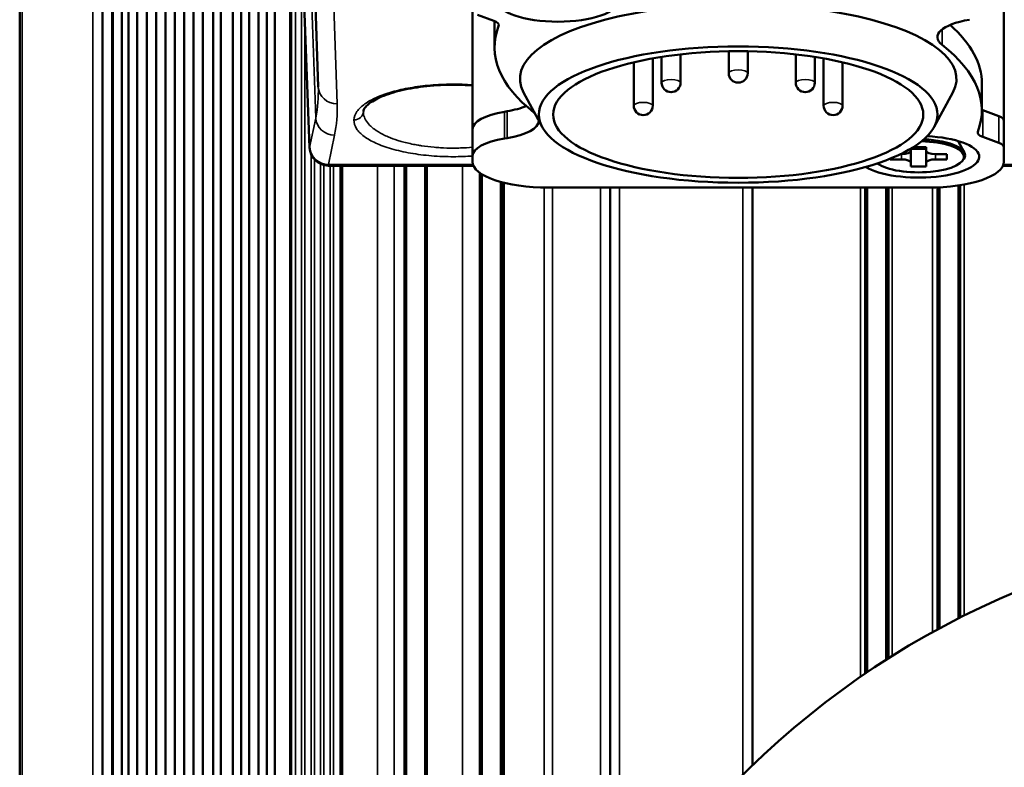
# Paper-space layout 'Sheet_1' of a CAD drawing. Header units: millimetres. Extents: x 0 to 118, y 0 to 118.
# Tile 85 of 206: x 58.03 to 60.07, y 13.4 to 14.95. Entities that reach past the tile are written whole.
import ezdxf

# ---------------------------------------------------------------- set-up
doc = ezdxf.new("R2010")
doc.units = ezdxf.units.MM
doc.layers.add('Visible (ANSI)', color=7, linetype='Continuous', lineweight=50)
doc.layers.add('Visible Narrow (ANSI)', color=7, linetype='Continuous', lineweight=35)

psp = doc.layouts.new('Sheet_1')

# ---------------------------------------------------------------- linework, layer by layer
at = {"layer": 'Visible (ANSI)'}
for p, q in [((58.02759, 41.57296), (58.02759, 12.17138)), ((58.19905, 41.57296), (58.19905, 12.17138)), ((58.21913, 12.17138), (58.21914, 41.57296)), ((58.22063, 41.57296), (58.22063, 12.17138)), ((58.23978, 41.57296), (58.23978, 12.17138)), ((58.25352, 41.57296), (58.25352, 12.17138)), ((58.2716, 41.57296), (58.2716, 12.17138)), ((58.29124, 41.57296), (58.29124, 12.17138)), ((58.31089, 41.57296), (58.31089, 12.17138)), ((58.33015, 41.57296), (58.33015, 12.17138)), ((58.3494, 41.57296), (58.3494, 12.17138)), ((58.36856, 41.57296), (58.36856, 12.17138)), ((58.38791, 41.57296), (58.38791, 12.17138)), ((58.40716, 41.57296), (58.40716, 12.17138)), ((58.42917, 41.57296), (58.42917, 12.17138)), ((58.4449, 41.57296), (58.4449, 12.17138)), ((58.47, 41.57296), (58.47, 12.17138)), ((58.4869, 41.57296), (58.4869, 12.17138)), ((58.50382, 41.57296), (58.50382, 12.17138)), ((58.52316, 41.57296), (58.52316, 12.17138)), ((58.54007, 41.57296), (58.54007, 12.17138)), ((58.55699, 15.84855), (58.55699, 12.17138)), ((58.62892, 14.68419), (58.58806, 15.7565)), ((58.61708, 15.6644), (58.64691, 14.80997)), ((60.06913, 14.73984), (60.06913, 14.9862)), ((58.96676, 14.96826), (58.96676, 14.72191)), ((59.01077, 14.94676), (58.97728, 14.9591)), ((59.01243, 14.94611), (59.01243, 14.89148)), ((59.34078, 14.86878), (59.34078, 14.77081)), ((59.35907, 14.87183), (59.35907, 14.81842)), ((59.39844, 14.87708), (59.39844, 14.81842)), ((59.49826, 14.88343), (59.49826, 14.83814)), ((59.53763, 14.88343), (59.53763, 14.83814)), ((59.63745, 14.87708), (59.63745, 14.81842)), ((59.67682, 14.87183), (59.67682, 14.81842)), ((59.69511, 14.86878), (59.69511, 14.77081)), ((59.30141, 14.86072), (59.30141, 14.77081)), ((59.73448, 14.86072), (59.73448, 14.77081)), ((60.02346, 14.81663), (60.02346, 14.76113)), ((59.11146, 14.72659), (59.07275, 14.79813)), ((59.92443, 14.72659), (59.96314, 14.79813)), ((59.03844, 14.75911), (59.03306, 14.75821)), ((60.05861, 14.749), (60.02512, 14.76135)), ((60.06913, 14.73984), (60.06913, 14.68435)), ((58.96676, 14.66642), (58.96676, 14.72191)), ((60.02512, 14.70585), (60.05861, 14.69351)), ((58.82583, 14.69479), (58.82583, 14.69479)), ((58.82606, 14.69473), (58.82606, 14.69473)), ((58.8263, 14.69467), (58.8263, 14.69467)), ((58.82653, 14.69461), (58.82653, 14.69461)), ((58.82677, 14.69455), (58.82677, 14.69455)), ((58.82701, 14.69449), (58.82701, 14.69449)), ((58.82724, 14.69443), (58.82724, 14.69443)), ((58.82748, 14.69437), (58.82748, 14.69437)), ((58.82771, 14.69431), (58.82771, 14.69431)), ((58.82897, 14.69399), (58.82897, 14.69399)), ((58.87042, 14.68632), (58.87042, 14.68632)), ((58.87066, 14.68629), (58.87066, 14.68629)), ((58.87089, 14.68626), (58.87089, 14.68626)), ((58.87113, 14.68623), (58.87113, 14.68623)), ((58.87136, 14.6862), (58.87136, 14.6862)), ((58.8716, 14.68617), (58.8716, 14.68617)), ((58.87184, 14.68614), (58.87184, 14.68614)), ((58.87207, 14.68611), (58.87207, 14.68611)), ((58.87231, 14.68608), (58.87231, 14.68608)), ((59.03306, 14.70272), (59.03844, 14.70362)), ((59.88135, 14.68492), (59.90771, 14.68492)), ((59.90771, 14.68492), (59.90771, 14.67684)), ((59.97443, 14.6973), (59.98701, 14.67405)), ((58.96676, 14.65462), (58.96676, 14.66642)), ((59.85427, 14.67011), (59.85653, 14.67011)), ((59.87621, 14.67684), (59.87621, 14.68178)), ((59.90771, 14.68152), (59.87621, 14.68152)), ((59.87621, 14.67684), (59.87621, 14.6526)), ((59.90771, 14.6526), (59.90771, 14.67684)), ((59.92739, 14.67011), (59.95102, 14.67011)), ((59.95102, 14.67011), (59.95102, 14.65934)), ((60.06913, 14.68435), (60.06913, 14.65462)), ((58.66826, 14.64632), (58.96865, 14.64632)), ((58.69276, 14.64632), (58.69276, 12.17138)), ((58.69634, 14.64632), (58.69634, 12.17138)), ((58.82583, 14.64632), (58.82583, 12.17138)), ((58.82606, 14.64632), (58.82606, 12.17138)), ((58.8263, 14.64632), (58.8263, 12.17138)), ((58.82653, 14.64632), (58.82653, 12.17138)), ((58.82677, 14.64632), (58.82677, 12.17138)), ((58.82701, 14.64632), (58.82701, 12.17138)), ((58.82724, 14.64632), (58.82724, 12.17138)), ((58.82748, 14.64632), (58.82748, 12.17138)), ((58.82771, 14.64632), (58.82771, 12.17138)), ((58.82897, 12.17138), (58.82897, 14.64632)), ((58.86834, 12.17138), (58.86834, 14.64632)), ((58.86883, 12.17138), (58.86883, 14.64632)), ((58.86995, 14.64632), (58.86995, 12.17138)), ((58.87018, 14.64632), (58.87018, 12.17138)), ((58.87042, 14.64632), (58.87042, 12.17138)), ((58.87066, 14.64632), (58.87066, 12.17138)), ((58.87089, 14.64632), (58.87089, 12.17138)), ((58.87113, 14.64632), (58.87113, 12.17138)), ((58.87136, 14.64632), (58.87136, 12.17138)), ((58.8716, 14.64632), (58.8716, 12.17138)), ((58.87184, 14.64632), (58.87184, 12.17138)), ((58.87207, 14.64632), (58.87207, 12.17138)), ((58.87231, 14.64632), (58.87231, 12.17138)), ((59.83291, 14.65934), (59.83291, 14.66074)), ((59.85653, 14.65934), (59.83291, 14.65934)), ((59.87621, 14.64452), (59.87621, 14.6526)), ((59.90771, 14.64452), (59.87621, 14.64452)), ((59.90771, 14.6526), (59.90771, 14.64452)), ((59.95102, 14.65934), (59.92739, 14.65934)), ((59.98403, 14.65745), (59.98615, 14.66059)), ((60.06724, 14.64632), (60.70845, 14.64632)), ((58.98189, 14.63159), (58.98189, 12.17138)), ((58.98213, 14.63142), (58.98213, 12.17138)), ((58.98236, 14.63125), (58.98236, 12.17138)), ((58.9826, 14.63109), (58.9826, 12.17138)), ((58.98283, 14.63092), (58.98283, 12.17138)), ((58.98307, 14.63076), (58.98307, 12.17138)), ((58.98331, 14.63059), (58.98331, 12.17138)), ((58.98354, 14.63043), (58.98354, 12.17138)), ((58.98378, 14.63027), (58.98378, 12.17138)), ((58.98401, 14.63011), (58.98401, 12.17138)), ((58.98425, 14.62996), (58.98425, 12.17138)), ((58.98449, 14.6298), (58.98449, 12.17138)), ((58.98472, 14.62964), (58.98472, 12.17138)), ((58.98496, 14.62949), (58.98496, 12.17138)), ((58.98519, 14.62934), (58.98519, 12.17138)), ((58.98645, 12.17138), (58.98645, 14.62855)), ((59.02582, 12.39144), (59.02582, 14.61258)), ((59.02631, 12.39466), (59.02631, 14.61245)), ((59.02743, 14.61214), (59.02743, 12.40192)), ((59.02766, 14.61208), (59.02766, 12.40343)), ((59.0279, 14.61202), (59.0279, 12.40492)), ((59.02814, 14.61196), (59.02814, 12.40641)), ((59.02837, 14.61189), (59.02837, 12.40789)), ((59.02861, 14.61183), (59.02861, 12.40937)), ((59.02884, 14.61177), (59.02884, 12.41083)), ((59.02908, 14.61171), (59.02908, 12.41229)), ((59.02932, 14.61165), (59.02932, 12.41374)), ((59.02955, 14.61159), (59.02955, 12.41518)), ((59.02979, 14.61153), (59.02979, 12.41661)), ((59.03003, 14.61147), (59.03003, 12.41804)), ((59.03026, 14.61141), (59.03026, 12.41946)), ((59.0305, 14.61135), (59.0305, 12.42088)), ((59.97464, 13.70722), (59.97464, 14.60526)), ((59.97512, 14.60533), (59.97512, 13.70747)), ((59.97534, 13.70758), (59.97534, 14.60536)), ((59.97558, 13.7077), (59.97558, 14.6054)), ((59.97581, 13.70782), (59.97581, 14.60544)), ((59.97605, 13.70794), (59.97605, 14.60547)), ((59.97629, 13.70806), (59.97629, 14.60551)), ((59.97652, 13.70818), (59.97652, 14.60555)), ((59.97676, 13.7083), (59.97676, 14.60558)), ((59.977, 13.70842), (59.977, 14.60562)), ((59.97723, 13.70854), (59.97723, 14.60566)), ((59.97747, 13.70866), (59.97747, 14.60569)), ((59.97771, 13.70878), (59.97771, 14.60573)), ((59.97794, 13.7089), (59.97794, 14.60577)), ((59.97818, 13.70902), (59.97818, 14.60581)), ((59.97842, 13.70914), (59.97842, 14.60584)), ((59.91165, 14.60076), (59.12424, 14.60076)), ((59.2522, 13.02881), (59.2522, 14.60076)), ((59.54747, 14.60076), (59.54747, 13.40286)), ((59.7811, 14.60076), (59.7811, 13.59278)), ((59.78133, 14.60076), (59.78133, 13.59294)), ((59.78157, 14.60076), (59.78157, 13.5931)), ((59.7818, 14.60076), (59.7818, 13.59326)), ((59.78204, 14.60076), (59.78204, 13.59342)), ((59.78228, 14.60076), (59.78228, 13.59358)), ((59.78251, 14.60076), (59.78251, 13.59374)), ((59.78275, 14.60076), (59.78275, 13.5939)), ((59.78298, 14.60076), (59.78298, 13.59406)), ((59.78322, 14.60076), (59.78322, 13.59422)), ((59.78346, 14.60076), (59.78346, 13.59438)), ((59.78369, 14.60076), (59.78369, 13.59454)), ((59.78393, 14.60076), (59.78393, 13.5947)), ((59.78417, 14.60076), (59.78417, 13.59487)), ((59.7844, 14.60076), (59.7844, 13.59502)), ((59.78566, 13.59588), (59.78566, 14.60076)), ((59.82503, 13.62173), (59.82503, 14.60076)), ((59.82551, 13.62204), (59.82551, 14.60076)), ((59.82663, 14.60076), (59.82663, 13.62275)), ((59.82687, 14.60076), (59.82687, 13.6229)), ((59.82711, 14.60076), (59.82711, 13.62305)), ((59.82734, 14.60076), (59.82734, 13.6232)), ((59.82758, 14.60076), (59.82758, 13.62335)), ((59.82782, 14.60076), (59.82782, 13.6235)), ((59.82805, 14.60076), (59.82805, 13.62365)), ((59.82829, 14.60076), (59.82829, 13.6238)), ((59.82853, 14.60076), (59.82853, 13.62395)), ((59.82876, 14.60076), (59.82876, 13.6241)), ((59.829, 14.60076), (59.829, 13.62425)), ((59.82923, 14.60076), (59.82923, 13.6244)), ((59.82947, 14.60076), (59.82947, 13.62455)), ((59.82971, 14.60076), (59.82971, 13.6247)), ((59.93136, 13.68446), (59.93136, 14.60119)), ((59.9316, 13.68458), (59.9316, 14.6012)), ((59.93184, 13.68471), (59.93184, 14.60121)), ((59.93207, 13.68484), (59.93207, 14.60122)), ((59.93231, 13.68497), (59.93231, 14.60123)), ((59.93255, 13.6851), (59.93255, 14.60124)), ((59.93278, 13.68523), (59.93278, 14.60125)), ((59.93302, 13.68535), (59.93302, 14.60126)), ((59.93325, 13.68548), (59.93325, 14.60127)), ((59.93349, 13.68561), (59.93349, 14.60128)), ((59.93373, 13.68574), (59.93373, 14.60129)), ((59.93396, 13.68586), (59.93396, 14.60131)), ((59.9342, 13.68599), (59.9342, 14.60132)), ((59.93443, 13.68612), (59.93443, 14.60133)), ((59.93467, 13.68625), (59.93467, 14.60134)), ((59.93491, 13.68638), (59.93491, 14.60135)), ((59.93527, 13.68657), (59.93527, 14.60137))]:
    psp.add_line(p, q, dxfattribs=at)
for centre, radius, start, end in [((59.51795, 14.83814), 0.01969, 180, 0), ((59.37875, 14.81842), 0.01969, 180, 0), ((59.65714, 14.81842), 0.01969, 180, 0), ((59.32109, 14.77081), 0.01969, 180, 0), ((59.7148, 14.77081), 0.01969, 180, 0), ((58.66826, 14.68569), 0.03937, 182.18245, 270), ((60.77779, 12.12807), 1.77165, 1.4007, 178.5993)]:
    psp.add_arc(centre, radius, start, end, dxfattribs=at)
for centre, major_axis in [((59.14393, 14.98789), (-0.12598, 0)), ((59.51795, 14.75232), (-0.41339, 0)), ((59.51795, 14.75232), (-0.38386, 0))]:
    psp.add_ellipse(centre, major_axis=major_axis, ratio=0.3420201, dxfattribs=at)
for centre, major_axis, ratio, start_param, end_param in [((59.51795, 14.82631), (0.45276, 0), 0.3420201, 6.1001804, 9.6077829), ((60.00417, 14.89148), (-0.99173, 0), 0.3420201, 6.1520249, 6.6939103), ((58.98192, 14.9376), (0.03937, 0), 0.3420201, 6.1520249, 7.031408), ((60.04926, 14.91269), (-0.11811, 0), 0.3420201, 5.1665237, 6.6939103), ((59.03172, 14.81663), (0.99173, 0), 0.3420201, 0, 0.3664759), ((59.03172, 14.76113), (0.99173, 0), 0.3420201, 6.1520249, 6.6939103), ((58.98663, 14.79541), (-0.11811, 0), 0.3420201, 2.024931, 2.4592019), ((58.72085, 14.75958), (0.01967, -0.00069), 0.9396256, 6.2830011, 6.2831855), ((59.08487, 14.72191), (-0.11811, 0), 0.3420201, 5.1665237, 6.2831853), ((58.98663, 14.73992), (0.11811, 0), 0.3420201, 0.3872255, 0.410725), ((60.05397, 14.77051), (-0.03937, 0), 0.3420201, 0.684004, 0.7482227), ((60.02976, 14.73984), (0.03937, 0), 0.3420201, 0, 0.7482227), ((58.98663, 14.73992), (0.11811, 0), 0.3420201, 5.1665237, 6.2619696), ((59.89196, 14.66472), (0.12598, 0), 0.3420201, 3.6543676, 7.7111793), ((60.05397, 14.71501), (-0.03937, 0), 0.3420201, 6.1520249, 7.031408), ((59.08487, 14.66642), (-0.11811, 0), 0.3420201, 5.1665237, 6.2831853), ((59.89196, 14.66472), (0.09449, 0), 0.3420201, 3.5791038, 7.7864431), ((59.89196, 14.66803), (0.09666, 0), 0.3420201, 6.0562977, 7.739515), ((60.02976, 14.68435), (0.03937, 0), 0.3420201, 0, 0.7482227), ((59.85653, 14.67684), (0.01969, 0), 0.3420201, 4.712389, 6.2831853), ((59.92739, 14.67684), (-0.01969, 0), 0.3420201, 0, 1.5707963), ((59.12424, 14.65462), (-0.15748, 0), 0.3420201, 0, 1.5707963), ((59.85653, 14.6526), (0.01969, 0), 0.3420201, 0, 1.5707963), ((59.92739, 14.6526), (-0.01969, 0), 0.3420201, 4.712389, 6.2831853), ((59.91165, 14.65462), (0.15748, 0), 0.3420201, 4.712389, 6.2831853)]:
    psp.add_ellipse(centre, major_axis=major_axis, ratio=ratio, start_param=start_param, end_param=end_param, dxfattribs=at)
psp.add_open_spline([(58.96676, 14.81269), (58.96664, 14.8127), (58.96652, 14.81271), (58.94729, 14.81411), (58.92724, 14.81447), (58.8886, 14.81308), (58.86952, 14.81134), (58.83423, 14.80608), (58.8176, 14.80247), (58.78857, 14.79394), (58.77588, 14.78887), (58.75628, 14.77843), (58.74922, 14.77288), (58.74139, 14.76388), (58.7406, 14.76093), (58.74052, 14.75889)], degree=3, knots=[0.7026562, 0.7026562, 0.7026562, 0.7026562, 0.70360711, 0.70360711, 0.85269557, 0.85269557, 0.99976637, 0.99976637, 1.1479935, 1.1479935, 1.29916557, 1.29916557, 1.45155939, 1.45155939, 1.60578352, 1.60578352, 1.60578352, 1.60578352], dxfattribs=at)
at = {"layer": 'Visible Narrow (ANSI)'}
for p, q in [((58.03298, 12.17138), (58.03298, 41.57296)), ((58.17954, 12.17138), (58.17954, 41.57296)), ((58.58803, 15.75736), (58.58803, 12.17138)), ((58.62907, 14.68431), (58.5882, 15.75662)), ((58.64155, 14.74511), (58.60636, 15.75662)), ((58.5917, 12.17138), (58.5917, 15.66079)), ((58.68626, 14.77435), (58.65642, 15.62877)), ((58.59978, 15.44884), (58.59978, 12.17138)), ((58.61235, 12.17138), (58.61235, 15.11909)), ((58.6193, 14.93658), (58.6193, 12.17138)), ((59.02095, 14.93936), (59.02095, 14.93584)), ((59.94098, 14.92882), (59.94098, 14.89657)), ((59.03306, 14.75821), (59.03306, 14.70272)), ((59.03844, 14.70362), (59.03844, 14.75911)), ((60.02512, 14.76135), (60.02512, 14.70585)), ((60.05861, 14.69351), (60.05861, 14.749)), ((58.64155, 14.74511), (58.62907, 14.68431)), ((58.66826, 14.64869), (58.68074, 14.70949)), ((58.63215, 12.17138), (58.63215, 14.67001)), ((58.94581, 14.68311), (58.94581, 14.68311)), ((59.85653, 14.65934), (59.85653, 14.67011)), ((59.92739, 14.67011), (59.92739, 14.65934)), ((58.63909, 14.65925), (58.63909, 12.17138)), ((58.65173, 12.17138), (58.65173, 14.64996)), ((58.65866, 14.64751), (58.65866, 12.17138)), ((58.66826, 14.64869), (58.96772, 14.64869)), ((58.66826, 14.64632), (58.66826, 14.64869)), ((58.67158, 12.17138), (58.67158, 14.64632)), ((58.67852, 14.64632), (58.67852, 12.17138)), ((58.76983, 14.64632), (58.76983, 12.17138)), ((58.80444, 12.17138), (58.80444, 14.64632)), ((58.94581, 12.17138), (58.94581, 14.64632)), ((60.06817, 14.64869), (60.67212, 14.64869)), ((59.03246, 14.61086), (59.03246, 12.43235)), ((59.98687, 14.6073), (59.98687, 13.71338)), ((59.11568, 12.74139), (59.11568, 14.60084)), ((59.13274, 14.60076), (59.13274, 12.78578)), ((59.23251, 12.99461), (59.23251, 14.60076)), ((59.27188, 14.60076), (59.27188, 13.06135)), ((59.52779, 13.38356), (59.52779, 14.60076)), ((59.77156, 13.58625), (59.77156, 14.60076)), ((59.83726, 14.60076), (59.83726, 13.62946)), ((59.92117, 13.67887), (59.92117, 14.60086))]:
    psp.add_line(p, q, dxfattribs=at)
for centre, major_axis, ratio, start_param, end_param in [((59.51795, 14.83814), (-0.01969, 0), 0.3420201, 3.1415927, 6.2831853), ((56.36821, 14.8007), (2.27887, -0.00042), 0.3479303, 6.213545, 6.2954035), ((58.68626, 14.81134), (-0.03935, -0.00137), 0.9396256, 0, 1.5379947), ((59.37875, 14.81842), (-0.01969, 0), 0.3420201, 3.1415927, 6.2831853), ((59.65714, 14.81842), (-0.01969, 0), 0.3420201, 3.1415927, 6.2831853), ((56.37354, 14.76489), (2.31288, 0), 0.3420201, 6.2130852, 6.2951335), ((59.32109, 14.77081), (-0.01969, 0), 0.3420201, 3.1415927, 6.2831853), ((59.7148, 14.77081), (-0.01969, 0), 0.3420201, 3.1415927, 6.2831853), ((58.72085, 14.75958), (0.01967, -0.00069), 0.9396256, 4.7451899, 6.2830011), ((58.68074, 14.74648), (-0.03857, 0.00792), 0.9373842, 0.2527644, 1.7609339), ((58.66826, 14.68569), (-0.03934, -0.0015), 0.0348742, 6.1959189, 6.2831853), ((58.66826, 14.68569), (-0.03857, 0.00792), 0.9373842, 0.2527644, 1.7609341)]:
    psp.add_ellipse(centre, major_axis=major_axis, ratio=ratio, start_param=start_param, end_param=end_param, dxfattribs=at)
for points, knots in [([(58.96676, 14.81393), (58.95282, 14.81491), (58.9232, 14.81587), (58.87922, 14.81384), (58.83708, 14.80838), (58.79927, 14.79986), (58.7666, 14.78824), (58.74237, 14.77486), (58.72554, 14.75896), (58.72107, 14.74726), (58.72085, 14.74108)], [0.43267263, 0.43267263, 0.43267263, 0.43267263, 0.5, 0.57142857, 0.64285714, 0.71428571, 0.78571429, 0.85714286, 0.92857143, 1, 1, 1, 1]), ([(58.96676, 14.68443), (58.95868, 14.68373), (58.95047, 14.68325), (58.93758, 14.68284), (58.93293, 14.68276), (58.92799, 14.68275), (58.92769, 14.68275), (58.91831, 14.68275), (58.90921, 14.68301), (58.89589, 14.6838), (58.89157, 14.68412), (58.87828, 14.68529), (58.86945, 14.68635), (58.85828, 14.68806), (58.85569, 14.68848), (58.85134, 14.68923), (58.84956, 14.68955), (58.83857, 14.69163), (58.82975, 14.69367), (58.81813, 14.69688), (58.81491, 14.69783), (58.80478, 14.70104), (58.7982, 14.70344), (58.78828, 14.70762), (58.78464, 14.7093), (58.77444, 14.71444), (58.76846, 14.71807), (58.76182, 14.72297), (58.76039, 14.72408), (58.75691, 14.72698), (58.75496, 14.72879), (58.74987, 14.73405), (58.7472, 14.73757), (58.74303, 14.74492), (58.74163, 14.74876), (58.7406, 14.75471), (58.74045, 14.7568), (58.74052, 14.75889)], [0.4352491, 0.4352491, 0.4352491, 0.4352491, 0.47580109, 0.47580109, 0.49855901, 0.49855901, 0.5, 0.5, 0.54449556, 0.54449556, 0.56599446, 0.56599446, 0.61123565, 0.61123565, 0.625, 0.625, 0.63468748, 0.63468748, 0.68519414, 0.68519414, 0.70521571, 0.70521571, 0.75, 0.75, 0.77815967, 0.77815967, 0.83356256, 0.83356256, 0.84966026, 0.84966026, 0.875, 0.875, 0.92247938, 0.92247938, 0.97277334, 0.97277334, 0.99998519, 0.99998519, 0.99998519, 0.99998519]), ([(58.72085, 14.74108), (58.72063, 14.73466), (58.72467, 14.72255), (58.74051, 14.70673), (58.76456, 14.69287), (58.79783, 14.68073), (58.83773, 14.67168), (58.88151, 14.66617), (58.92567, 14.6644), (58.95391, 14.6654), (58.96676, 14.66631)], [0, 0, 0, 0, 0.07142857, 0.14285714, 0.21428571, 0.28571429, 0.35714286, 0.42857143, 0.5, 0.56208153, 0.56208153, 0.56208153, 0.56208153])]:
    psp.add_open_spline(points, degree=3, knots=knots, dxfattribs=at)

doc.saveas('drawing.dxf')
